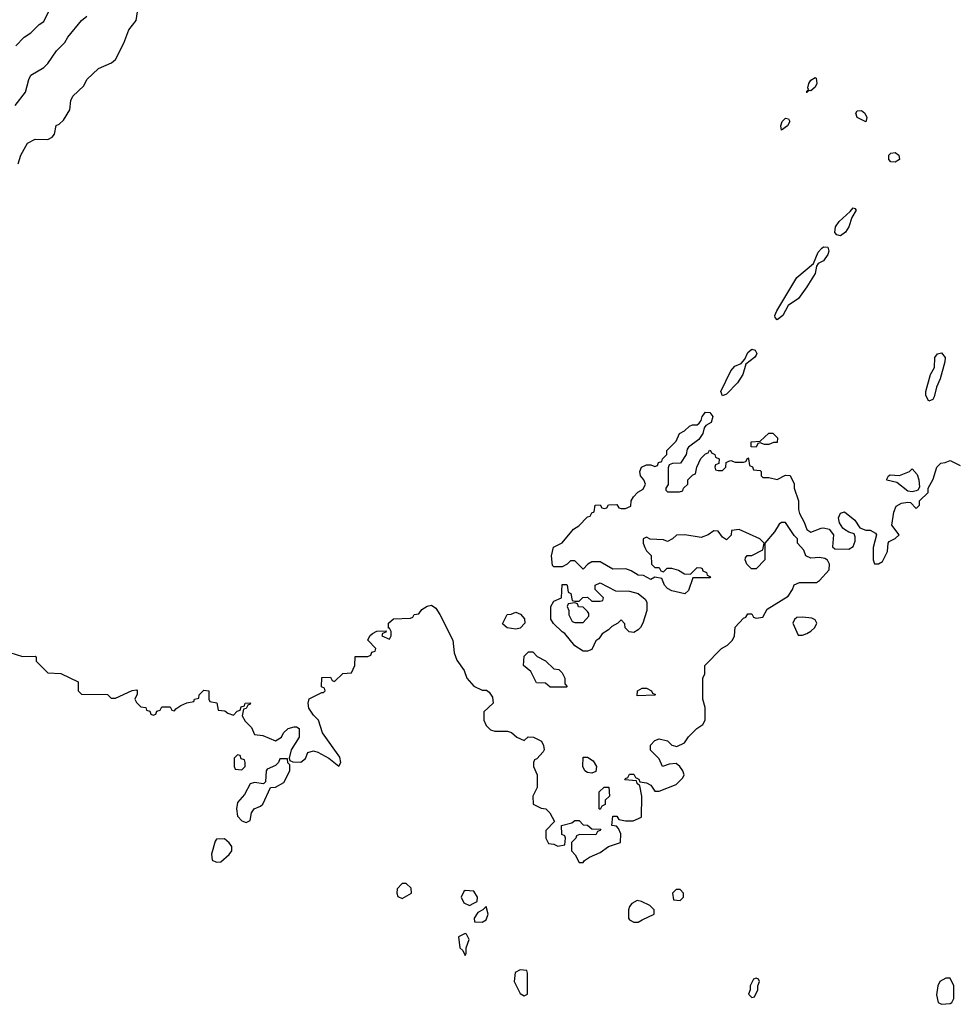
# Model space of a CAD drawing. Header units: inches. Extents: x 2668334 to 2765628, y 828034 to 955234.
# Tile 117 of 218: x 2707696 to 2712159, y 901362 to 906033. Entities that reach past the tile are written whole.
import ezdxf

# ---------------------------------------------------------------- set-up
doc = ezdxf.new("R2010")
doc.units = ezdxf.units.IN
doc.header["$MEASUREMENT"] = 0
doc.layers.add('C7900', color=7, linetype='Continuous')
doc.layers.add('C7910', color=7, linetype='Continuous')

msp = doc.modelspace()

# ---------------------------------------------------------------- linework, layer by layer
at = {"layer": 'C7900', "color": 4}
for points, elevation in [([(2707678, 905910), (2707718, 905950), (2707749.1, 905970.9), (2707788.7, 906010), (2707810, 906024.7), (2707882, 906170)], 32), ([(2707688.7, 905350), (2707702, 905390), (2707733.2, 905446.8), (2707770, 905466), (2707830, 905464.9), (2707850, 905476), (2707861.2, 905490), (2707869.3, 905530.7), (2707883.1, 905536.9), (2707904, 905556), (2707933.6, 905606.4), (2707938, 905650), (2707948, 905670), (2708000.2, 905719.8), (2708015.3, 905750), (2708070, 905802), (2708132.1, 905827.9), (2708150, 905844.7), (2708190, 905922), (2708214.6, 905985.4), (2708248, 906030), (2708255.3, 906070)], 24), ([(2707674.2, 905625.8), (2707724, 905690), (2707739, 905750), (2707748.7, 905770), (2707810, 905806.8), (2707830, 905826), (2707870, 905886), (2707910, 905924.7), (2707924, 905950), (2707989, 906030), (2708014, 906050)], 28), ([(2707650, 903031.3), (2707710, 903012), (2707770, 903014), (2707774, 903010), (2707774, 902990), (2707830, 902934), (2707891.6, 902931.6), (2707972.7, 902892.7), (2707974, 902850), (2707990, 902834), (2708112, 902832), (2708130, 902814), (2708150, 902814), (2708228.9, 902851.1), (2708250, 902854), (2708254, 902850), (2708252.7, 902832.7), (2708242, 902810), (2708250, 902794), (2708270, 902774), (2708294, 902770), (2708298, 902758), (2708312.7, 902752.7), (2708318, 902738), (2708330, 902734), (2708342, 902738), (2708347.3, 902752.7), (2708362, 902758), (2708370, 902774), (2708410, 902774), (2708418, 902758), (2708430, 902754), (2708436.4, 902763.6), (2708460.4, 902779.6), (2708488.4, 902791.6), (2708522, 902798), (2708526, 902810), (2708546, 902814), (2708548, 902830), (2708570, 902852), (2708594, 902850), (2708594, 902810), (2708598, 902798), (2708632, 902792), (2708638, 902758), (2708670, 902754), (2708683.6, 902743.6), (2708710, 902734), (2708727.3, 902752.7), (2708742, 902758), (2708747.3, 902772.7), (2708762, 902778), (2708766, 902790), (2708791.6, 902791.6), (2708790, 902786), (2708778, 902782), (2708770, 902766), (2708758, 902762), (2708752, 902730), (2708765.4, 902705.4), (2708795.3, 902675.3), (2708810, 902642), (2708850, 902638), (2708910, 902612), (2708938, 902630), (2708948, 902650), (2708969.3, 902670.7), (2708998.8, 902678.8), (2709010, 902678), (2709022, 902670), (2709022, 902630), (2708984.7, 902570), (2708974, 902530), (2708978, 902518), (2708992, 902512), (2709030, 902511), (2709052.5, 902527.5), (2709063.7, 902556.3), (2709090, 902564), (2709110, 902558.8), (2709162, 902530), (2709210, 902492), (2709219, 902510), (2709214.2, 902534.2), (2709132.7, 902650), (2709114, 902710), (2709090, 902734), (2709067.3, 902767.3), (2709065.2, 902790), (2709069.2, 902810.8), (2709130, 902842), (2709138, 902842), (2709146, 902850), (2709142, 902862), (2709128.4, 902868.4), (2709130, 902912), (2709170, 902914), (2709178, 902898), (2709190, 902894), (2709228.4, 902931.6), (2709270, 902934), (2709286, 902970), (2709287.3, 903012.7), (2709347.3, 903012.7), (2709362, 903018), (2709367.3, 903032.7), (2709382, 903038), (2709386, 903050), (2709348, 903090), (2709358, 903110), (2709370, 903122), (2709390, 903132), (2709434, 903134), (2709432.7, 903127.3), (2709418, 903122), (2709414, 903110), (2709450, 903094), (2709458, 903110), (2709458, 903130), (2709450, 903146), (2709446, 903146), (2709446, 903170), (2709468.9, 903191.1), (2709550, 903194), (2709562, 903198), (2709568, 903212), (2709590, 903214), (2709604.7, 903235.3), (2709629.2, 903250.8), (2709650, 903256), (2709670, 903242), (2709690, 903212), (2709751.3, 903090), (2709758, 903030), (2709770, 902994), (2709805.4, 902945.4), (2709818, 902910), (2709850, 902871.3), (2709890, 902852), (2709911.6, 902851.6), (2709923.6, 902843.6), (2709939.6, 902819.6), (2709942, 902790), (2709898, 902750), (2709898.8, 902710), (2709910, 902684.7), (2709930, 902664.7), (2709950, 902658), (2710000, 902658)], 16), ([(2710000, 903156.5), (2709987.3, 903167.3), (2710000, 903193.1)], 16)]:
    msp.add_lwpolyline(points, dxfattribs=dict(at, elevation=elevation))
at = {"layer": 'C7900', "color": 4, "elevation": 16}
for points in [[(2708730, 902546), (2708714, 902530), (2708714, 902490), (2708718, 902478), (2708750, 902474), (2708766, 902490), (2708766, 902510), (2708762, 902522), (2708747.3, 902527.3), (2708742, 902542)], [(2708966, 902526), (2708930, 902526), (2708924.7, 902510), (2708910, 902495.3), (2708870, 902478), (2708864.7, 902470), (2708862, 902418), (2708852, 902408), (2708810, 902414), (2708790, 902408), (2708763, 902357), (2708730, 902319), (2708724, 902290), (2708730, 902254), (2708750, 902232), (2708770, 902224.7), (2708790, 902234), (2708795.3, 902270), (2708808, 902290), (2708838, 902302), (2708848.9, 902311.1), (2708886, 902390), (2708910, 902392), (2708950, 902414), (2708978, 902470), (2708978, 902498), (2708968.4, 902508.4)], [(2708667.3, 902147.3), (2708630, 902146), (2708623.6, 902136.4), (2708606.4, 902073.6), (2708610, 902046), (2708630, 902036), (2708650, 902038), (2708690, 902072), (2708702, 902090), (2708702, 902110), (2708690, 902128)], [(2709530, 901935.3), (2709510, 901935.3), (2709486.8, 901910), (2709484.7, 901890), (2709490, 901874), (2709510, 901864.7), (2709555.3, 901890), (2709553.6, 901913.6)], [(2709810, 901902), (2709802.8, 901897.2), (2709791.3, 901870), (2709803.5, 901843.5), (2709830, 901831.3), (2709850, 901842), (2709866, 901850), (2709868, 901870), (2709850, 901898)], [(2709910, 901826), (2709894, 901810), (2709870, 901798), (2709852, 901770), (2709854, 901754), (2709890, 901752), (2709910, 901762), (2709919, 901790)], [(2709810, 901698), (2709778, 901682), (2709784.7, 901630), (2709798, 901618), (2709810, 901594), (2709814.6, 901605.4), (2709814, 901630), (2709828, 901670), (2709815.3, 901695.3)]]:
    msp.add_lwpolyline(points, close=True, dxfattribs=at)
at = {"layer": 'C7910', "color": 4, "elevation": 16}
for points in [[(2711450, 905695.3), (2711442, 905698), (2711431, 905689), (2711430, 905686), (2711430, 905694), (2711438, 905702), (2711435.3, 905710), (2711440.9, 905730), (2711450, 905746), (2711470, 905758.8), (2711475.5, 905755.5), (2711478, 905730), (2711470, 905714)], [(2711710, 905549.3), (2711669.2, 905570), (2711662.7, 905590), (2711670, 905601), (2711690, 905602.8), (2711706, 905590), (2711714.8, 905570)], [(2711310, 905509.2), (2711306.6, 905530), (2711314, 905550), (2711330, 905566), (2711343.6, 905563.6), (2711350.4, 905550), (2711338.8, 905530)], [(2711850, 905358), (2711830, 905359.3), (2711819.3, 905370), (2711819.3, 905390), (2711830, 905400.7), (2711850, 905404), (2711866.8, 905390), (2711870, 905369.3)], [(2711590, 905007.6), (2711572.3, 905012.3), (2711564.2, 905024.2), (2711567, 905050), (2711584, 905076), (2711636.5, 905123.5), (2711650, 905141), (2711658, 905138), (2711664.7, 905130), (2711644.5, 905095.5), (2711630.4, 905050), (2711614, 905026)], [(2711290, 904609), (2711280.2, 904620.2), (2711279.3, 904630), (2711287.9, 904652.1), (2711383.7, 904810), (2711462.7, 904877.3), (2711484.5, 904930), (2711501.2, 904950), (2711510, 904956.3), (2711530, 904954.8), (2711535.5, 904935.5), (2711530, 904919), (2711510.3, 904889.7), (2711484, 904876), (2711476.3, 904863.7), (2711470, 904829.2), (2711430, 904766), (2711390.6, 904710), (2711342.3, 904677.7), (2711316.3, 904630)], [(2711030, 904248.7), (2711022.7, 904270), (2711070, 904367.3), (2711089.7, 904390.3), (2711118.4, 904401.6), (2711136.5, 904423.5), (2711150, 904454.8), (2711170, 904470.7), (2711186, 904466), (2711193.4, 904450), (2711190, 904442), (2711182.8, 904430), (2711141.4, 904398.6), (2711126.4, 904350), (2711102, 904310), (2711050, 904257.2)], [(2712010, 904223.7), (2711995.6, 904250), (2711995.1, 904270), (2712016.9, 904350), (2712036.1, 904383.9), (2712038.4, 904430), (2712050, 904447.3), (2712070, 904453), (2712087.3, 904430), (2712085.5, 904410), (2712063.1, 904330), (2712045.5, 904290), (2712035.3, 904244.7), (2712027.9, 904232.1)], [(2711230, 904018), (2711210, 904026), (2711198, 904022), (2711190, 904006), (2711167.3, 904007.3), (2711166, 904030), (2711210, 904034), (2711250, 904072), (2711270, 904071.3), (2711291.3, 904050), (2711290, 904028), (2711272.7, 904027.3), (2711250, 904018)], [(2711930, 903794), (2711910, 903797.2), (2711858, 903838), (2711810, 903848.7), (2711810, 903854), (2711818, 903870), (2711825.6, 903874.4), (2711870, 903870.8), (2711918, 903890), (2711930, 903902), (2711954.8, 903874.8), (2711962.8, 903850), (2711964.7, 903815.3), (2711958, 903802), (2711950, 903798)], [(2710610, 903126), (2710588.4, 903128.4), (2710568.4, 903148.4), (2710567.3, 903167.3), (2710550, 903186), (2710534, 903170), (2710505.4, 903154.6), (2710490, 903138), (2710459.6, 903120.4), (2710443.6, 903096.4), (2710430, 903086), (2710410, 903046), (2710390, 903038), (2710370, 903038), (2710330, 903062), (2710282, 903122), (2710270, 903128.7), (2710229.3, 903169.3), (2710215.3, 903190), (2710215.3, 903250), (2710230, 903274), (2710266, 903290), (2710270, 903354), (2710290, 903354), (2710294, 903350), (2710298, 903318), (2710311.6, 903311.6), (2710318, 903278), (2710330, 903274), (2710350, 903274), (2710368.4, 903291.6), (2710390, 903294), (2710410, 903274), (2710450, 903274), (2710462, 903278), (2710466, 903290), (2710426, 903330), (2710426, 903350), (2710450, 903362), (2710523.6, 903323.6), (2710590, 903322), (2710631, 903311), (2710663.6, 903283.6), (2710672, 903270), (2710671.3, 903230), (2710652, 903170), (2710642, 903150), (2710630, 903138)], [(2710330, 903266), (2710298, 903262), (2710294, 903250), (2710302, 903230), (2710302, 903210), (2710318, 903178), (2710330, 903174), (2710370, 903174), (2710396.4, 903203.6), (2710396.4, 903216.4), (2710390, 903226), (2710370, 903246), (2710347.3, 903247.3), (2710342, 903262)], [(2711410, 903199), (2711383.6, 903196.4), (2711371.6, 903188.4), (2711364.7, 903170), (2711390, 903114), (2711410, 903114), (2711430, 903122), (2711450, 903132), (2711468, 903150), (2711478, 903170), (2711470, 903186), (2711454.6, 903194.6)], [(2710290, 902866), (2710212.7, 902867.3), (2710190, 902886), (2710147.3, 902887.3), (2710120.4, 902940.4), (2710086, 902970), (2710090, 903014), (2710110, 903034), (2710130, 903034), (2710151.6, 903011.6), (2710190, 902992), (2710230, 902954), (2710254, 902950), (2710270, 902934), (2710282, 902910), (2710282, 902882), (2710294, 902870)], [(2710626, 902826), (2710628, 902850), (2710650, 902862), (2710670, 902862), (2710694, 902850), (2710698, 902838), (2710712, 902832), (2710710, 902828)], [(2710410, 902458), (2710390, 902462), (2710378, 902470), (2710368, 902490), (2710370, 902534), (2710390, 902534), (2710416.9, 902516.9), (2710432, 902490), (2710430, 902466)], [(2710450, 902286), (2710446, 902290), (2710446, 902370), (2710468.4, 902391.6), (2710491.6, 902391.6), (2710494, 902350), (2710474, 902330), (2710474, 902310), (2710458, 902302)], [(2710830, 901906), (2710810, 901906), (2710794, 901890), (2710798, 901858), (2710830, 901854), (2710846, 901870), (2710846, 901890)], [(2710625.4, 901854.6), (2710599.6, 901840.4), (2710590, 901826), (2710584.7, 901810), (2710584.7, 901770), (2710590, 901762), (2710610, 901752), (2710630, 901752), (2710650, 901762), (2710706, 901790), (2710706, 901810), (2710686, 901830), (2710646, 901850)], [(2710070, 901526), (2710046.4, 901513.6), (2710042, 901470), (2710070, 901414), (2710090, 901402), (2710106, 901410), (2710106, 901510), (2710102, 901522)], [(2711190, 901486), (2711178, 901482), (2711162, 901450), (2711162, 901430), (2711154, 901410), (2711170, 901394), (2711182, 901398), (2711198, 901430), (2711198, 901450), (2711206, 901470), (2711202, 901482)], [(2712110, 901486), (2712090, 901486), (2712062, 901470), (2712052, 901450), (2712046.4, 901406.4), (2712054, 901370), (2712070, 901362), (2712110, 901366), (2712118, 901370), (2712128, 901390), (2712128, 901450)]]:
    msp.add_lwpolyline(points, close=True, dxfattribs=at)
for points in [[(2710000, 902658), (2710010, 902658), (2710030, 902652), (2710054, 902630), (2710090, 902614), (2710108.4, 902631.6), (2710134, 902630), (2710171.1, 902611.1), (2710182, 902590), (2710184.7, 902570), (2710179.8, 902560.2), (2710150, 902526), (2710138, 902522), (2710134, 902510), (2710134, 902490), (2710152, 902450), (2710152, 902390), (2710131.3, 902350), (2710132, 902312), (2710170, 902292), (2710192, 902290), (2710212, 902270), (2710234, 902230), (2710192.7, 902187.3), (2710192, 902150), (2710204.7, 902124.7), (2710230, 902122), (2710250, 902112), (2710282, 902118), (2710286, 902150), (2710282, 902162), (2710268.4, 902168.4), (2710266, 902210), (2710316.4, 902223.6), (2710330, 902234), (2710350, 902234), (2710370, 902214), (2710390, 902212), (2710410, 902194), (2710452.7, 902192.7), (2710450, 902186), (2710438, 902182), (2710430, 902166), (2710352.7, 902167.3), (2710338, 902162), (2710334, 902150), (2710314, 902130), (2710314, 902090), (2710331.6, 902071.6), (2710350, 902034), (2710370, 902034), (2710376.4, 902043.6), (2710400.2, 902059.8), (2710450, 902082), (2710489.1, 902110.9), (2710546, 902130), (2710548, 902170), (2710536.4, 902196.4), (2710527.3, 902207.3), (2710506, 902210), (2710510, 902254), (2710530, 902254), (2710538, 902238), (2710570, 902232), (2710607.3, 902232.7), (2710646, 902250), (2710648, 902350), (2710638, 902398), (2710626, 902410), (2710622, 902422), (2710567.3, 902427.3), (2710570, 902434), (2710582, 902438), (2710590, 902454), (2710610, 902454), (2710618, 902438), (2710634, 902430), (2710638, 902418), (2710670, 902412), (2710690, 902402), (2710710, 902374), (2710730, 902374), (2710810, 902404.7), (2710843.1, 902436.9), (2710848.7, 902450), (2710842, 902470), (2710828.7, 902490), (2710810, 902504), (2710778, 902502), (2710746, 902490), (2710730, 902526), (2710688.4, 902568.4), (2710688.9, 902591.1), (2710710, 902614), (2710730, 902622), (2710770, 902611.3), (2710790, 902592), (2710814.6, 902585.4), (2710850, 902602), (2710868.9, 902631.1), (2710908.9, 902671.1), (2710938, 902690), (2710948, 902710), (2710948, 902770), (2710938, 902810), (2710938, 902910), (2710946, 902930), (2710946, 902970), (2711026, 903050), (2711054.6, 903065.4), (2711078, 903090), (2711088, 903110), (2711090, 903152), (2711130, 903194), (2711142, 903198), (2711150, 903214), (2711170, 903214), (2711178, 903198), (2711190, 903194), (2711222, 903198), (2711243.1, 903236.9), (2711342, 903298), (2711362, 903330), (2711370, 903352), (2711396.4, 903363.6), (2711476.4, 903363.6), (2711490, 903372), (2711536.4, 903423.6), (2711538, 903450), (2711528.4, 903468.4), (2711516.4, 903476.4), (2711490, 903482), (2711450, 903478), (2711426, 903490), (2711416.4, 903516.4), (2711386, 903550), (2711386, 903570), (2711370, 903586), (2711330, 903648), (2711310, 903648), (2711299.6, 903640.4), (2711276.8, 903603.2), (2711232, 903550), (2711232, 903470), (2711190, 903428), (2711168.4, 903428.4), (2711146, 903450), (2711138, 903470), (2711140.4, 903479.6), (2711148, 903492), (2711170, 903492), (2711222, 903518), (2711228, 903550), (2711208, 903570), (2711110, 903615.3), (2711074, 903610), (2711071.6, 903588.4), (2711050, 903566), (2711030, 903578), (2711010, 903606), (2710990, 903608), (2710962, 903590), (2710930, 903577.2), (2710851.3, 903588.7), (2710812.7, 903587.3), (2710794, 903570), (2710770, 903558), (2710750, 903566), (2710688, 903568), (2710670, 903578), (2710654, 903570), (2710654, 903550), (2710662, 903530), (2710670, 903514), (2710691.6, 903491.6), (2710694, 903450), (2710710, 903434), (2710730, 903434), (2710738, 903418), (2710750, 903414), (2710768.4, 903431.6), (2710788.4, 903431.6), (2710822, 903422), (2710850, 903404.7), (2710878, 903402), (2710910, 903434), (2710927.3, 903432.7), (2710934, 903430), (2710938, 903418), (2710954, 903410), (2710958, 903398), (2710974, 903390), (2710970, 903386), (2710890, 903386), (2710870, 903326), (2710851.3, 903308.7), (2710790, 903324), (2710770, 903335.3), (2710755.3, 903350), (2710742, 903382), (2710710, 903388), (2710690, 903378), (2710656.4, 903396.4), (2710630, 903398), (2710598, 903418), (2710572.7, 903427.3), (2710510, 903426), (2710450, 903462), (2710410, 903462), (2710392, 903450), (2710370, 903426), (2710330, 903466), (2710310, 903466), (2710294, 903450), (2710270, 903438), (2710230, 903438), (2710224, 903444), (2710219, 903490), (2710228.7, 903531.3), (2710270, 903552), (2710323.1, 903616.9), (2710348.4, 903631.6), (2710390, 903674), (2710402, 903678), (2710410, 903694), (2710422, 903698), (2710426, 903730), (2710450, 903732), (2710458, 903718), (2710470, 903714), (2710482, 903718), (2710490, 903732), (2710530, 903734), (2710538, 903718), (2710550, 903714), (2710570, 903714), (2710595.3, 903724.7), (2710598, 903750), (2710608, 903770), (2710628.9, 903791.1), (2710654.6, 903805.4), (2710666, 903830), (2710658, 903850), (2710642, 903870), (2710638, 903890), (2710646, 903910), (2710670, 903922), (2710690, 903922), (2710710, 903914), (2710722, 903918), (2710727.3, 903932.7), (2710742, 903938), (2710746, 903950), (2710766, 903970), (2710766, 903990), (2710810, 904034), (2710826, 904070), (2710850, 904082), (2710874.6, 904105.4), (2710888.9, 904111.1), (2710910, 904112), (2710920.4, 904119.6), (2710928.9, 904131.1), (2710934, 904150), (2710949.3, 904170.7), (2710970.5, 904170.5), (2710984.7, 904150), (2710977.3, 904122.7), (2710951.6, 904108.4), (2710943.6, 904096.4), (2710938, 904070), (2710918.8, 904041.2), (2710870, 904006), (2710863.6, 903996.4), (2710858, 903970), (2710832, 903930), (2710792.7, 903927.3), (2710778, 903922), (2710772.7, 903907.3), (2710772, 903828), (2710762, 903810), (2710762, 903802), (2710770, 903794), (2710827.3, 903792.7), (2710842, 903798), (2710846, 903810), (2710866, 903830), (2710866, 903850), (2710890, 903874), (2710902, 903878), (2710908, 903910), (2710928.4, 903951.6), (2710950, 903974), (2710962, 903978), (2710968.4, 903991.6), (2710974, 903990), (2710978, 903978), (2710994, 903970), (2710998, 903958), (2711014, 903950), (2711012.7, 903927.3), (2710998, 903922), (2710994, 903910), (2710998, 903898), (2711010, 903894), (2711030, 903894), (2711046, 903910), (2711047.3, 903932.7), (2711060.4, 903939.6), (2711070, 903942), (2711090, 903934), (2711130, 903934), (2711142, 903938), (2711150, 903954), (2711154, 903950), (2711158, 903918), (2711172.7, 903912.7), (2711178, 903898), (2711210, 903894), (2711214, 903890), (2711214, 903870), (2711222, 903862), (2711250, 903862), (2711290, 903852), (2711330, 903872), (2711351.1, 903871.1), (2711371.1, 903831.1), (2711371.3, 903810), (2711391.3, 903750), (2711391, 903710), (2711396, 903690), (2711418.8, 903650), (2711430, 903614), (2711450, 903602), (2711499, 903621), (2711510, 903622.8), (2711536.3, 903616.3), (2711558, 903590), (2711552.7, 903532.7), (2711563.6, 903523.6), (2711630, 903522), (2711650, 903534), (2711660.4, 903559.6), (2711660.4, 903580.4), (2711654.6, 903594.6), (2711630, 903602), (2711610, 903614), (2711600.9, 903620.9), (2711585.6, 903645.6), (2711581.2, 903670), (2711590, 903692), (2711610, 903698), (2711658.5, 903658.5), (2711682.8, 903622.8), (2711710, 903612), (2711731.6, 903611.6), (2711756.9, 903596.9), (2711762, 903590), (2711744.7, 903530), (2711744.7, 903470), (2711752, 903452), (2711770, 903451.3), (2711790, 903462.8), (2711812.7, 903510), (2711817.2, 903550), (2711822, 903558), (2711850, 903571.3), (2711868.7, 903590), (2711834.6, 903634.6), (2711843.2, 903696.8), (2711855.1, 903724.9), (2711880.2, 903739.8), (2711910, 903744.7), (2711922, 903742), (2711950, 903714), (2711966, 903730), (2711966, 903750), (2712006, 903790), (2712006, 903810), (2712030, 903854), (2712048, 903910), (2712066, 903930), (2712087.3, 903932.7), (2712110, 903942), (2712158.9, 903917.6)], [(2710000, 903193.1), (2710008.9, 903211.1), (2710027.3, 903212.7), (2710050, 903222), (2710072.7, 903212.7), (2710091.6, 903191.6), (2710092, 903170), (2710070, 903146), (2710050, 903142), (2710008.9, 903148.9), (2710000, 903156.5)]]:
    msp.add_lwpolyline(points, dxfattribs=at)

doc.saveas('drawing.dxf')
